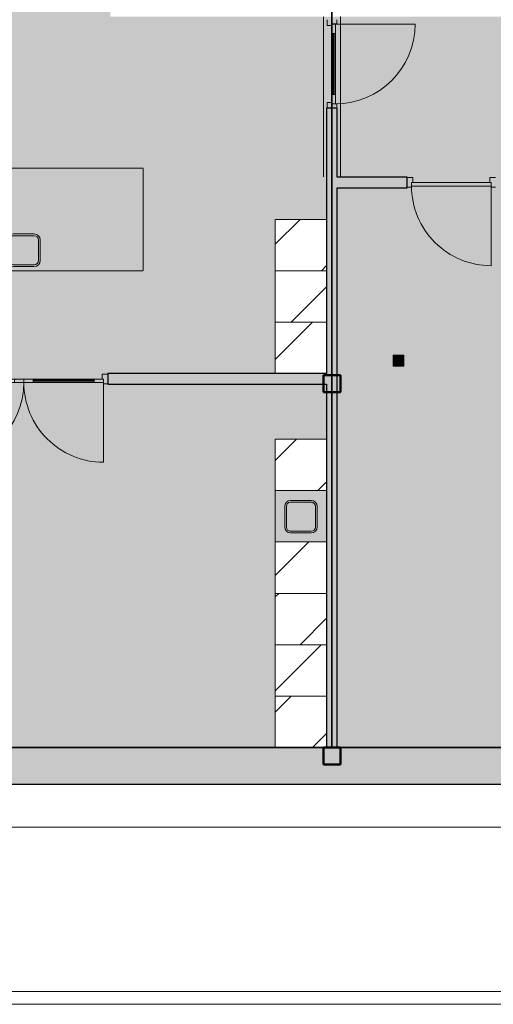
# Model space of a CAD drawing. Header units: millimetres. Extents: x 1000 to 188789, y -4122 to 39732.
# Tile 76 of 86: x 148840 to 154376, y 8500 to 20000. Entities that reach past the tile are written whole.
import ezdxf

# ---------------------------------------------------------------- set-up
doc = ezdxf.new("R2010")
doc.units = ezdxf.units.MM
doc.linetypes.add('THO_hhidden', pattern=[2.5, 1.5, -1])
doc.layers.add('A-AREA-BNDY', color=1, linetype='Continuous', lineweight=50, true_color=0xff0000)
doc.layers.add('A-DETL', color=7, linetype='Continuous', lineweight=13, true_color=0x00a600)
for name, color, linetype, lineweight in [('A-AREA-PATT', 7, 'Continuous', 13), ('A-DETL-GENF', 7, 'Continuous', 13), ('A-DOOR', 7, 'Continuous', 13), ('A-GENM', 7, 'Continuous', 13), ('A-WALL-PATT', 7, 'Continuous', 18), ('I-WALL', 7, 'Continuous', 18), ('P-SANR-FIXT', 7, 'Continuous', 13), ('S-COLS-SYMB', 7, 'Continuous', 50)]:
    doc.layers.add(name, color=color, linetype=linetype, lineweight=lineweight)

# ---------------------------------------------------------------- blocks, each defined once
blk = doc.blocks.new('NLRS_01_GM_WPB_dummy placeholder_gen_tho - kast 600x600x2100-V199-01 1e verdieping BC')
at = {"layer": 'A-GENM', "true_color": 0x808080}
h = blk.add_hatch(dxfattribs=at)
h.set_pattern_fill('FP_144', color=8, style=0, pattern_type=2)
h.set_pattern_definition([(225, (44137.14, 11800), (424.264, -424.264), [])])
h.paths.add_polyline_path([(300, 300), (-300, 300), (-300, -300), (300, -300), (300, 30)])
at = {"layer": 'A-GENM', "linetype": 'THO_hhidden'}
for p, q in [((300, 300), (-300, 300)), ((-300, 300), (-300, -300)), ((300, -300), (300, 300)), ((-300, -300), (300, -300))]:
    blk.add_line(p, q, dxfattribs=at)
blk = doc.blocks.new('NLRS_01_GM_WPB_dummy placeholder_gen_tho - kast 600x600x2100-V200-01 1e verdieping BC')
at = {"layer": 'A-GENM', "true_color": 0x808080}
h = blk.add_hatch(dxfattribs=at)
h.set_pattern_fill('FP_145', color=8, style=0, pattern_type=2)
h.set_pattern_definition([(225, (44137.14, 12400), (424.264, -424.264), [])])
h.paths.add_polyline_path([(300, 300), (-300, 300), (-300, -300), (300, -300)])
at = {"layer": 'A-GENM', "linetype": 'THO_hhidden'}
for p, q in [((300, 300), (-300, 300)), ((-300, 300), (-300, -300)), ((300, -300), (300, 300)), ((-300, -300), (300, -300))]:
    blk.add_line(p, q, dxfattribs=at)
blk = doc.blocks.new('NLRS_01_GM_WPB_dummy placeholder_gen_tho - kast 600x600x2100-V201-01 1e verdieping BC')
at = {"layer": 'A-GENM', "true_color": 0x808080}
h = blk.add_hatch(dxfattribs=at)
h.set_pattern_fill('FP_146', color=8, style=0, pattern_type=2)
h.set_pattern_definition([(225, (44137.14, 13000), (424.264, -424.264), [])])
h.paths.add_polyline_path([(300, 300), (-300, 300), (-300, -300), (300, -300), (300, 58)])
at = {"layer": 'A-GENM', "linetype": 'THO_hhidden'}
for p, q in [((300, 300), (-300, 300)), ((-300, 300), (-300, -300)), ((300, -300), (300, 300)), ((-300, -300), (300, -300))]:
    blk.add_line(p, q, dxfattribs=at)
blk = doc.blocks.new('NLRS_01_GM_WPB_dummy placeholder_gen_tho - kast 600x600x2100-V202-01 1e verdieping BC')
at = {"layer": 'A-GENM', "true_color": 0x808080}
h = blk.add_hatch(dxfattribs=at)
h.set_pattern_fill('FP_147', color=8, style=0, pattern_type=2)
h.set_pattern_definition([(225, (44137.14, 13600), (424.264, -424.264), [])])
h.paths.add_polyline_path([(300, 300), (-300, 300), (-300, -300), (300, -300), (300, 72)])
at = {"layer": 'A-GENM', "linetype": 'THO_hhidden'}
for p, q in [((300, 300), (-300, 300)), ((-300, 300), (-300, -300)), ((300, -300), (300, 300)), ((-300, -300), (300, -300))]:
    blk.add_line(p, q, dxfattribs=at)
blk = doc.blocks.new('NLRS_01_GM_WPB_dummy placeholder_gen_tho - kast 600x600x2100-V203-01 1e verdieping BC')
at = {"layer": 'A-GENM', "true_color": 0x808080}
h = blk.add_hatch(dxfattribs=at)
h.set_pattern_fill('FP_148', color=8, style=0, pattern_type=2)
h.set_pattern_definition([(225, (44137.14, 14800), (424.264, -424.264), [])])
h.paths.add_polyline_path([(241, 300), (-300, 300), (-300, -300), (300, -300), (300, 300)])
at = {"layer": 'A-GENM', "linetype": 'THO_hhidden'}
for p, q in [((300, 300), (-300, 300)), ((-300, 300), (-300, -300)), ((300, -300), (300, 300)), ((-300, -300), (300, -300))]:
    blk.add_line(p, q, dxfattribs=at)
blk = doc.blocks.new('NLRS_73_PF_UN_rvs gootsteen enkel 340x340 ic6zrl2n_gen_bcb - RVS gootsteen enkel 340x340-1975653-01 1e verdieping BC')
at = {"layer": 'P-SANR-FIXT'}
for p, q in [((120, 360), (-120, 360)), ((-190, 290), (-190, 50)), ((-170, 50), (-170, 290)), ((-120, 340), (120, 340)), ((170, 290), (170, 50)), ((190, 50), (190, 290)), ((-81, 0), (-120, 0)), ((120, 0), (-81, 0)), ((-120, -20), (-81, -20)), ((-81, -20), (120, -20))]:
    blk.add_line(p, q, dxfattribs=at)
for centre, radius, start, end in [((-120, 290), 70, 90, 180), ((120, 290), 70, 0, 90), ((-120, 290), 50, 90, 180), ((120, 290), 50, 360, 90), ((-120, 50), 70, 180, 270), ((-120, 50), 50, 180, 270), ((-120, 50), 50, 180, 194.0178), ((-120, 50), 50, 198.5781, 208.083), ((-120, 50), 50, 213.4394, 222.232), ((-120, 50), 50, 227.768, 236.5606), ((-120, 50), 50, 241.917, 251.4219), ((-120, 50), 50, 255.9822, 270), ((120, 50), 70, 270, 360), ((120, 50), 50, 270, 360)]:
    blk.add_arc(centre, radius, start, end, dxfattribs=at)
blk = doc.blocks.new('NLRS_32_DO_WPB_binnen deurkozijn hout_gen_tho - enkele deur met glas_ rechtsdraaiend-2036025-01 1e verdieping BC')
at = {"layer": 'A-DOOR'}
for p, q in [((-467, 0), (-517, 0)), ((-467, -54), (-467, 0)), ((467, -54), (467, 0)), ((467, 0), (517, 0)), ((-517, -114), (-450, -114)), ((-450, -114), (-450, -54)), ((450, -114), (450, -54)), ((517, -114), (450, -114))]:
    blk.add_line(p, q, dxfattribs=at)
blk = doc.blocks.new('NLRS_32_DO_UN_deur_gen_tho - deur met glasvlak_ rechtsdraaiend-V221-01 1e verdieping BC')
at = {"layer": 'A-DETL-GENF'}
for p, q in [((-465, 0), (-465, 930)), ((-465, 0), (465, 0)), ((-465, -40), (-465, 0)), ((-465, -40), (465, -40)), ((465, -40), (465, 0))]:
    blk.add_line(p, q, dxfattribs=at)
blk.add_arc((-465, 0), 930, 360, 90, dxfattribs=at)
at = {"layer": 'A-GENM', "lineweight": 18}
for p, q in [((-355, 0), (-465, 0)), ((-465, 0), (-465, -40)), ((-355, -40), (-355, 0)), ((465, 0), (355, 0)), ((355, 0), (355, -40)), ((465, -40), (465, 0)), ((-465, -40), (-355, -40)), ((355, -40), (465, -40))]:
    blk.add_line(p, q, dxfattribs=at)
at = {"layer": 'A-GENM'}
for p, q in [((-355, 0), (355, 0)), ((355, 0), (-224, 0)), ((198, 0), (355, 0)), ((355, -40), (-355, -40)), ((355, -40), (-224, -40)), ((355, -40), (-224, -40)), ((198, -40), (355, -40)), ((198, -40), (355, -40))]:
    blk.add_line(p, q, dxfattribs=at)
blk = doc.blocks.new('NLRS_32_DO_WPB_binnen deurkozijn hout_gen_tho - enkele deur_ rechtsdraaiend-1905093-01 1e verdieping BC')
at = {"layer": 'A-DOOR'}
for p, q in [((-467, 0), (-517, 0)), ((-467, -54), (-467, 0)), ((467, -54), (467, 0)), ((467, 0), (517, 0)), ((-517, -114), (-450, -114)), ((-450, -114), (-450, -54)), ((450, -114), (450, -54)), ((517, -114), (450, -114))]:
    blk.add_line(p, q, dxfattribs=at)
blk = doc.blocks.new('NLRS_32_DO_UN_deur_gen_tho - dichte deur_ rechtsdraaiend-V232-01 1e verdieping BC')
at = {"layer": 'A-DETL-GENF'}
for p, q in [((-465, 0), (-465, 930)), ((-465, 0), (465, 0)), ((-465, -40), (-465, 0)), ((-465, -40), (465, -40)), ((465, -40), (465, 0))]:
    blk.add_line(p, q, dxfattribs=at)
blk.add_arc((-465, 0), 930, 360, 90, dxfattribs=at)
at = {"layer": 'A-GENM', "lineweight": 18}
for p, q in [((465, 0), (-465, 0)), ((-465, 0), (-465, -40)), ((465, -40), (465, 0)), ((-465, -40), (465, -40))]:
    blk.add_line(p, q, dxfattribs=at)
blk = doc.blocks.new('NLRS_32_DO_UN_glasvlakvulling_gen_tho - enkelglas-1905434-01 1e verdieping BC')
at = {"layer": 'A-GENM', "true_color": 0xd7e6e6}
blk.add_hatch(color=254, dxfattribs=at).paths.add_polyline_path([(-16, -31), (-355, -31), (-355, -41), (355, -41), (355, -31), (67, -31)])
at = {"layer": 'A-GENM', "lineweight": 18}
for p, q in [((355, -31), (-355, -31)), ((-355, -31), (-355, -41)), ((-355, -41), (355, -41)), ((355, -41), (355, -31))]:
    blk.add_line(p, q, dxfattribs=at)
blk = doc.blocks.new('NLRS_28_SCO_UN_koker_gen_bcb - K200_200_12_5-2311149-01 1e verdieping BC')
at = {"layer": 'S-COLS-SYMB'}
for p, q in [((-100, 100), (100, 100)), ((-100, -100), (-100, 100)), ((100, -100), (100, 100)), ((-100, -100), (100, -100))]:
    blk.add_line(p, q, dxfattribs=at)
blk = doc.blocks.new('NLRS_32_DO_WPB_binnen deurkozijn hout_gen_tho - dubbele deur met glas-1905428-01 1e verdieping BC')
at = {"layer": 'A-DOOR'}
for p, q in [((-932, 0), (-982, 0)), ((-932, -54), (-932, 0)), ((932, -54), (932, 0)), ((932, 0), (982, 0)), ((-982, -114), (-915, -114)), ((-915, -114), (-915, -54)), ((915, -114), (915, -54)), ((982, -114), (915, -114))]:
    blk.add_line(p, q, dxfattribs=at)
blk = doc.blocks.new('NLRS_32_DO_UN_deur_gen_tho - deur met glasvlak_ linksdraaiend-V220-01 1e verdieping BC')
at = {"layer": 'A-DETL-GENF'}
for p, q in [((465, 0), (465, 930)), ((-465, 0), (465, 0)), ((-465, -40), (-465, 0)), ((-465, -40), (465, -40)), ((465, -40), (465, 0))]:
    blk.add_line(p, q, dxfattribs=at)
blk.add_arc((465, 0), 930, 90, 180, dxfattribs=at)
at = {"layer": 'A-GENM', "lineweight": 18}
for p, q in [((-355, 0), (-465, 0)), ((-465, 0), (-465, -40)), ((-355, -40), (-355, 0)), ((465, 0), (355, 0)), ((355, 0), (355, -40)), ((465, -40), (465, 0)), ((-465, -40), (-355, -40)), ((355, -40), (465, -40))]:
    blk.add_line(p, q, dxfattribs=at)
at = {"layer": 'A-GENM'}
for p, q in [((355, 0), (-355, 0)), ((-198, 0), (-355, 0)), ((-355, 0), (224, 0)), ((355, -40), (-355, -40)), ((-198, -40), (-355, -40)), ((-355, -40), (224, -40))]:
    blk.add_line(p, q, dxfattribs=at)
blk = doc.blocks.new('NLRS_73_PF_UN_rvs gootsteen enkel 340x340 ic6zrl2n_gen_bcb - RVS gootsteen enkel 340x340-1972238-01 1e verdieping BC')
at = {"layer": 'P-SANR-FIXT'}
for p, q in [((-81, 20), (-120, 20)), ((-120, 0), (-81, 0)), ((120, 20), (-81, 20)), ((-81, 0), (120, 0)), ((-190, -50), (-190, -290)), ((-170, -290), (-170, -50)), ((170, -50), (170, -290)), ((190, -290), (190, -50)), ((120, -340), (-120, -340)), ((-120, -360), (120, -360))]:
    blk.add_line(p, q, dxfattribs=at)
for centre, radius, start, end in [((-120, -50), 70, 90, 180), ((120, -50), 70, 0, 90), ((120, -50), 50, 0, 90), ((-120, -50), 50, 90, 180), ((-120, -50), 50, 165.9822, 180), ((-120, -50), 50, 151.917, 161.4219), ((-120, -50), 50, 137.768, 146.5606), ((-120, -50), 50, 123.4394, 132.232), ((-120, -50), 50, 108.5781, 118.083), ((-120, -50), 50, 90, 104.0178), ((-120, -290), 70, 180, 270), ((-120, -290), 50, 180, 270), ((120, -290), 70, 270, 360), ((120, -290), 50, 270, 0)]:
    blk.add_arc(centre, radius, start, end, dxfattribs=at)
blk = doc.blocks.new('NLRS_33_GM_WPB_vloeropening schacht rechthoek_gen_tho - 125x125-2338696-01 1e verdieping BC')
at = {"layer": 'A-GENM', "linetype": 'THO_hhidden', "true_color": 0xc8fac8}
blk.add_hatch(color=254, dxfattribs=at).paths.add_polyline_path([(125, -125), (125, 0), (0, 0), (0, -125)])
at = {"layer": 'A-GENM'}
for p, q in [((125, 0), (0, 0)), ((0, 0), (0, -125)), ((125, -125), (125, 0)), ((0, -125), (125, -125))]:
    blk.add_line(p, q, dxfattribs=at)
at = {"layer": 'A-GENM', "linetype": 'THO_hhidden'}
for p, q in [((0, 0), (0, -125)), ((125, 0), (0, 0)), ((0, 0), (125, -125)), ((0, -125), (125, 0)), ((125, -125), (125, 0)), ((0, -125), (125, -125))]:
    blk.add_line(p, q, dxfattribs=at)
blk = doc.blocks.new('NLRS_01_GM_WPB_dummy placeholder_gen_tho - kast 600x600x2100-V285-01 1e verdieping BC')
at = {"layer": 'A-GENM', "true_color": 0x808080}
h = blk.add_hatch(dxfattribs=at)
h.set_pattern_fill('FP_168', color=8, style=0, pattern_type=2)
h.set_pattern_definition([(45, (-44137.14, -16166.87), (-424.264, 424.264), [])])
h.paths.add_polyline_path([(300, -300), (300, 300), (-300, 300), (-300, -300)])
at = {"layer": 'A-GENM', "linetype": 'THO_hhidden'}
for p, q in [((300, 300), (-300, 300)), ((-300, 300), (-300, -300)), ((300, -300), (300, 300)), ((-300, -300), (300, -300))]:
    blk.add_line(p, q, dxfattribs=at)
blk = doc.blocks.new('NLRS_01_GM_WPB_dummy placeholder_gen_tho - kast 600x600x2100-V286-01 1e verdieping BC')
at = {"layer": 'A-GENM', "true_color": 0x808080}
h = blk.add_hatch(dxfattribs=at)
h.set_pattern_fill('FP_169', color=8, style=0, pattern_type=2)
h.set_pattern_definition([(45, (-44137.14, -16766.87), (-424.264, 424.264), [])])
h.paths.add_polyline_path([(300, -300), (300, 300), (-300, 300), (-300, -300)])
at = {"layer": 'A-GENM', "linetype": 'THO_hhidden'}
for p, q in [((300, 300), (-300, 300)), ((-300, 300), (-300, -300)), ((300, -300), (300, 300)), ((-300, -300), (300, -300))]:
    blk.add_line(p, q, dxfattribs=at)
blk = doc.blocks.new('NLRS_01_GM_WPB_dummy placeholder_gen_tho - kast 600x600x2100-V287-01 1e verdieping BC')
at = {"layer": 'A-GENM', "true_color": 0x808080}
h = blk.add_hatch(dxfattribs=at)
h.set_pattern_fill('FP_170', color=8, style=0, pattern_type=2)
h.set_pattern_definition([(45, (-44137.14, -17366.87), (-424.264, 424.264), [])])
h.paths.add_polyline_path([(300, -300), (300, 300), (-300, 300), (-300, -300)])
at = {"layer": 'A-GENM', "linetype": 'THO_hhidden'}
for p, q in [((300, 300), (-300, 300)), ((-300, 300), (-300, -300)), ((300, -300), (300, 300)), ((-300, -300), (300, -300))]:
    blk.add_line(p, q, dxfattribs=at)
blk = doc.blocks.new('NLRS_28_SCO_UN_koker_gen_bcb - K200_200_12_5-2421693-01 1e verdieping BC')
at = {"layer": 'S-COLS-SYMB'}
for p, q in [((-100, 100), (100, 100)), ((-100, 100), (-100, -100)), ((100, 100), (100, -100)), ((-100, -100), (100, -100))]:
    blk.add_line(p, q, dxfattribs=at)

msp = doc.modelspace()

# ---------------------------------------------------------------- hatches: boundary and pattern name
at = {"layer": 'A-AREA-PATT', "true_color": 0xfae6e9}
h = msp.add_hatch(color=7, dxfattribs=at)
h.paths.add_polyline_path([(151827, 11500), (151827, 15100), (152427, 15100), (152427, 15742), (149871, 15742), (149871, 15867), (151827, 15867), (151827, 17667), (152427, 17667), (152427, 18966), (152489, 18966), (152489, 20000), (152427, 20000), (152427, 20037), (149899, 20037), (149899, 22073), (149962, 22073), (149962, 23107), (149899, 23107), (149899, 25090), (149962, 25090), (149962, 26124), (149899, 26124), (149899, 28200), (151124, 28200), (151124, 28063), (151814, 28063), (151814, 28200), (152422, 28200), (152422, 28162), (159627, 28162), (159627, 28200), (159689, 28200), (159689, 29234), (159627, 29234), (159627, 30037), (149532, 30037), (149532, 30162), (149899, 30162), (149899, 30183), (150024, 30183), (150024, 30162), (152427, 30162), (152427, 33975), (150024, 33975), (150024, 31217), (149899, 31217), (149899, 33975), (149406, 33975), (149406, 34100), (150027, 34100), (150027, 36700), (145352, 36700), (145352, 34100), (148372, 34100), (148372, 33975), (147879, 33975), (147879, 31217), (147754, 31217), (147754, 33975), (145352, 33975), (145352, 30162), (147754, 30162), (147754, 30183), (147879, 30183), (147879, 30162), (148132, 30162), (148132, 30037), (138152, 30037), (138152, 29234), (138089, 29234), (138089, 28200), (138152, 28200), (138152, 28162), (147879, 28162), (147879, 26124), (147817, 26124), (147817, 25090), (147879, 25090), (147879, 23107), (147817, 23107), (147817, 22073), (147879, 22073), (147879, 20037), (138152, 20037), (138152, 20000), (138089, 20000), (138089, 18966), (138152, 18966), (138152, 18162), (138189, 18162), (138189, 18037), (138152, 18037), (138152, 18000), (138027, 18000), (138027, 18037), (137989, 18037), (137989, 18000), (137124, 18000), (137124, 18037), (136652, 18037), (136652, 16537), (137417, 16537), (137417, 16662), (137542, 16662), (137542, 16537), (138027, 16537), (138027, 16966), (138152, 16966), (138152, 15454), (138027, 15454), (138027, 16412), (136652, 16412), (136652, 14125), (138027, 14125), (138027, 14420), (138152, 14420), (138152, 14125), (138664, 14125), (138664, 14000), (136652, 14000), (136652, 11500), (141627, 11500), (141627, 13595), (139702, 13595), (139702, 14000), (139698, 14000), (139698, 14125), (139702, 14125), (139702, 15108), (139827, 15108), (139827, 16142), (139702, 16142), (139702, 16612), (139827, 16612), (139827, 17812), (139702, 17812), (139702, 18037), (139589, 18037), (139589, 18162), (141789, 18162), (141789, 18037), (141752, 18037), (141752, 16805), (145227, 16805), (145227, 18037), (143753, 18037), (143753, 18162), (145352, 18162), (145352, 17667), (145952, 17667), (145952, 15867), (147907, 15867), (147907, 15742), (145352, 15742), (145352, 11500), (151554, 11500)])
h.paths.add_polyline_path([(152007, 14005), (152262, 14007), (152286, 14017), (152297, 14027), (152302, 14031), (152310, 14045), (152315, 14059), (152317, 14075), (152317, 14315), (152314, 14333), (152307, 14350), (152296, 14365), (152278, 14377), (152265, 14383), (152247, 14385), (151994, 14383), (151989, 14383), (151972, 14376), (151957, 14364), (151946, 14350), (151939, 14333), (151937, 14315), (151939, 14059), (151949, 14036), (151959, 14025), (151963, 14020), (151985, 14009), (151996, 14006)])
h.paths.add_polyline_path([(138826, 14036), (138826, 14046), (139536, 14046), (139536, 14036)])
h.paths.add_polyline_path([(149709, 15778), (148999, 15778), (148999, 15788), (149709, 15788)])
h.paths.add_polyline_path([(148779, 15778), (148069, 15778), (148069, 15788), (148779, 15788)])
h.paths.add_polyline_path([(149072, 17067), (147494, 17067), (147494, 18267), (150284, 18267), (150284, 17067), (149078, 17067)])
h.paths.add_polyline_path([(148769, 17117), (149025, 17119), (149040, 17124), (149059, 17138), (149067, 17148), (149072, 17156), (149078, 17171), (149079, 17187), (149079, 17427), (149077, 17445), (149070, 17462), (149053, 17481), (149044, 17487), (149022, 17495), (149009, 17497), (148769, 17497), (148751, 17494), (148734, 17487), (148719, 17476), (148707, 17458), (148702, 17445), (148699, 17427), (148701, 17171), (148706, 17156), (148721, 17137), (148726, 17132), (148739, 17124), (148754, 17119)])
h.paths.add_polyline_path([(137907, 18059), (137912, 18060), (137912, 18100), (137222, 18100), (137222, 18059), (137905, 18059)])
h.paths.add_polyline_path([(143591, 18074), (142881, 18074), (142881, 18084), (143591, 18084)])
h.paths.add_polyline_path([(142655, 18074), (141951, 18074), (141951, 18084), (142661, 18084), (142661, 18074)])
h.paths.add_polyline_path([(151684, 28221), (151658, 28225), (151634, 28235), (151614, 28251), (151684, 28321), (151755, 28251), (151734, 28235), (151710, 28225)])
h.paths.add_polyline_path([(151233, 28271), (151146, 28321), (151233, 28371), (151233, 28329)])
h.paths.add_polyline_path([(151684, 28321), (151614, 28392), (151634, 28408), (151661, 28418), (151684, 28421), (151710, 28418), (151734, 28408), (151755, 28392), (151710, 28347)])
h.paths.add_polyline_path([(137249, 30100), (137872, 30100), (137872, 30141), (137182, 30139), (137182, 30100), (137187, 30100)])
h.paths.add_polyline_path([(160535, 30162), (161127, 30162), (161127, 36700), (152552, 36700), (152552, 36200), (152427, 36200), (152427, 36700), (150152, 36700), (150152, 34100), (152427, 34100), (152427, 35166), (152552, 35166), (152552, 30162), (160203, 30162)])
h.paths.add_polyline_path([(145087, 30162), (145227, 30162), (145227, 31631), (144627, 31631), (144627, 35231), (145227, 35231), (145227, 36700), (136652, 36700), (136652, 33506), (136802, 33506), (136802, 34431), (136852, 34431), (136852, 32431), (136802, 32431), (136802, 33356), (136652, 33356), (136652, 30200), (138152, 30200), (138152, 30162), (143570, 30162)])
h.paths.add_polyline_path([(147801, 30345), (147791, 30345), (147791, 31055), (147801, 31055), (147801, 30523)])
h.paths.add_polyline_path([(149978, 30345), (149978, 31055), (149988, 31055), (149988, 30345)])
h.paths.add_polyline_path([(137252, 31320), (137252, 31445), (137377, 31445), (137377, 31320)])
h.paths.add_polyline_path([(160402, 31325), (160402, 31450), (160527, 31450), (160527, 31325)])
h.paths.add_polyline_path([(153549, 33037), (153513, 33037), (153513, 33162), (153638, 33162), (153638, 33037)])
h.paths.add_polyline_path([(144458, 33037), (144333, 33037), (144333, 33162), (144458, 33162)])
h.paths.add_polyline_path([(149244, 34053), (148534, 34053), (148534, 34063), (149244, 34063)])
h.paths.add_polyline_path([(144807, 34136), (145062, 34138), (145086, 34149), (145097, 34158), (145102, 34163), (145110, 34176), (145115, 34191), (145117, 34206), (145117, 34446), (145114, 34464), (145107, 34481), (145096, 34496), (145078, 34508), (145065, 34514), (145047, 34516), (144794, 34515), (144789, 34514), (144772, 34507), (144757, 34495), (144746, 34481), (144739, 34464), (144737, 34446), (144739, 34191), (144749, 34167), (144759, 34156), (144763, 34152), (144785, 34140), (144796, 34137)])
at = {"layer": 'A-AREA-PATT', "true_color": 0xf3fae6}
h = msp.add_hatch(color=7, dxfattribs=at)
h.paths.add_polyline_path([(161252, 11500), (165743, 11501), (166091, 11507), (166492, 11526), (166868, 11556), (167218, 11594), (167598, 11646), (167887, 11695), (168084, 11731), (168276, 11770), (168477, 11814), (168608, 11844), (168893, 11915), (169262, 12018), (169639, 12136), (170018, 12268), (170362, 12399), (170743, 12558), (171037, 12692), (168499, 18037), (161252, 18037), (161252, 14844), (161402, 14844), (161402, 15769), (161452, 15769), (161452, 13769), (161402, 13769), (161402, 14694), (161252, 14694), (161252, 11770)])
h.paths.add_polyline_path([(161127, 11500), (161127, 14912), (157419, 14912), (157419, 15037), (157652, 15037), (157652, 16983), (157777, 16983), (157777, 15037), (161127, 15037), (161127, 18037), (157777, 18037), (157777, 18017), (157652, 18017), (157652, 18037), (157589, 18037), (157589, 18162), (168440, 18162), (168440, 18166), (168551, 18219), (168556, 18209), (171627, 21458), (171627, 22162), (172893, 22164), (172893, 26037), (171752, 26037), (171752, 24126), (171627, 24126), (171627, 26742), (168556, 29991), (168552, 29983), (168439, 30037), (159752, 30037), (159752, 29234), (159689, 29234), (159689, 28200), (159752, 28200), (159752, 28162), (163352, 28162), (163352, 26100), (165589, 26100), (165589, 22100), (163352, 22100), (163351, 20037), (152552, 20037), (152551, 20000), (152489, 20000), (152489, 18966), (152552, 18966), (152552, 18162), (153368, 18162), (153368, 18037), (152552, 18037), (152552, 11500), (156027, 11500), (156027, 12937), (155904, 12937), (155904, 13062), (156027, 13062), (156027, 18037), (155992, 18037), (155992, 17962), (154464, 17962), (154464, 18037), (154402, 18037), (154402, 18162), (154939, 18162), (154939, 18021), (155629, 18023), (155629, 18162), (156189, 18162), (156189, 18037), (156152, 18037), (156152, 15037), (156385, 15037), (156385, 14912), (156152, 14912), (156152, 11500), (159537, 11500)])
h.paths.add_polyline_path([(171150, 12746), (171458, 12899), (171805, 13084), (172176, 13299), (172509, 13506), (172843, 13729), (173150, 13947), (173461, 14183), (173763, 14427), (174058, 14681), (174345, 14944), (174624, 15216), (174899, 15502), (175156, 15785), (175411, 16085), (175659, 16395), (175896, 16713), (176124, 17038), (176341, 17370), (176549, 17712), (176743, 18054), (176928, 18405), (177102, 18762), (177264, 19124), (177401, 19453), (177540, 19821), (177668, 20193), (177784, 20568), (177888, 20947), (177980, 21329), (178061, 21714), (178118, 22037), (174830, 22037), (174830, 21887), (175755, 21887), (175755, 21837), (173755, 21837), (173755, 21887), (174680, 21889), (174680, 22037), (171752, 22037), (171752, 21409), (168613, 18088), (169004, 17266), (169546, 17523), (171090, 14271), (170548, 14014), (171094, 12864)])
h.paths.add_polyline_path([(169893, 13703), (168349, 16955), (168891, 17212), (170435, 13960), (170016, 13761)])
h.paths.add_polyline_path([(157257, 14949), (156547, 14949), (156547, 14959), (157257, 14959)])
h.paths.add_polyline_path([(153204, 15955), (153204, 16080), (153329, 16080), (153329, 15955), (153217, 15955)])
h.paths.add_polyline_path([(168951, 16036), (168973, 16040), (168981, 16043), (169211, 16154), (169223, 16165), (169231, 16179), (169236, 16194), (169238, 16208), (169234, 16230), (169231, 16239), (169122, 16465), (169114, 16475), (169105, 16483), (169088, 16492), (169071, 16495), (169052, 16494), (169035, 16489), (168818, 16386), (168798, 16371), (168791, 16362), (168782, 16346), (168778, 16328), (168779, 16310), (168785, 16293), (168896, 16063), (168907, 16051), (168921, 16043), (168937, 16038), (168949, 16036)])
h.paths.add_polyline_path([(169606, 16347), (169628, 16351), (169636, 16354), (169866, 16465), (169880, 16481), (169886, 16490), (169891, 16505), (169893, 16519), (169889, 16541), (169886, 16550), (169776, 16778), (169771, 16784), (169760, 16794), (169737, 16804), (169724, 16806), (169707, 16805), (169683, 16797), (169464, 16691), (169454, 16683), (169445, 16673), (169437, 16657), (169433, 16639), (169434, 16621), (169440, 16604), (169551, 16374), (169567, 16359), (169576, 16354), (169592, 16349)])
h.paths.add_polyline_path([(157730, 17145), (157730, 17855), (157740, 17855), (157740, 17145)])
h.paths.add_polyline_path([(155499, 18184), (155473, 18187), (155449, 18197), (155429, 18213), (155499, 18284), (155570, 18213), (155545, 18196), (155525, 18187)])
h.paths.add_polyline_path([(155048, 18234), (154961, 18284), (155048, 18334), (155048, 18284)])
h.paths.add_polyline_path([(155499, 18284), (155429, 18355), (155449, 18371), (155473, 18381), (155499, 18384), (155525, 18381), (155549, 18371), (155570, 18355), (155525, 18310)])
h.paths.add_polyline_path([(152515, 19128), (152505, 19128), (152505, 19838), (152515, 19838)])
h.paths.add_polyline_path([(171715, 22324), (171705, 22324), (171705, 23034), (171715, 23034)])
h.paths.add_polyline_path([(171705, 23254), (171705, 23964), (171715, 23964), (171715, 23254)])
h.paths.add_polyline_path([(171753, 24125), (171753, 24474), (172152, 24474), (172152, 24139), (171831, 24137), (171831, 24125), (171827, 24125)])
h.paths.add_polyline_path([(173104, 26162), (174680, 26162), (174680, 26312), (173755, 26312), (173755, 26362), (175755, 26362), (175755, 26312), (174830, 26312), (174830, 26162), (178118, 26162), (178059, 26494), (177976, 26888), (177888, 27253), (177784, 27632), (177668, 28007), (177540, 28379), (177401, 28747), (177236, 29142), (177074, 29496), (176902, 29846), (176719, 30189), (176526, 30527), (176322, 30859), (176109, 31184), (175871, 31522), (175651, 31815), (175408, 32119), (175154, 32417), (174858, 32741), (174612, 32996), (174327, 33273), (174034, 33540), (173733, 33798), (173407, 34058), (173106, 34285), (172777, 34516), (172452, 34730), (172114, 34938), (171805, 35116), (171444, 35308), (171150, 35454), (170378, 33828), (170920, 33571), (169376, 30319), (168834, 30576), (168613, 30112), (171752, 26792), (171753, 26162), (173073, 26162)])
h.paths.add_polyline_path([(159705, 28362), (159705, 29072), (159715, 29072), (159715, 28362)])
h.paths.add_polyline_path([(161533, 30162), (168499, 30162), (171036, 35509), (170677, 35671), (170312, 35821), (169943, 35960), (169569, 36087), (169192, 36203), (168788, 36312), (168428, 36399), (168041, 36478), (167653, 36546), (167262, 36601), (166856, 36646), (166419, 36678), (166081, 36694), (165682, 36700), (161252, 36700), (161252, 33506), (161402, 33506), (161402, 34431), (161452, 34431), (161452, 32431), (161402, 32431), (161402, 33356), (161252, 33356), (161252, 30162), (161367, 30162)])
h.paths.add_polyline_path([(168721, 30630), (168179, 30887), (169723, 34139), (170265, 33882), (168795, 30787)])
h.paths.add_polyline_path([(169556, 31036), (169579, 31042), (169590, 31048), (169606, 31064), (169613, 31075), (169721, 31307), (169723, 31323), (169721, 31338), (169710, 31361), (169707, 31366), (169696, 31377), (169674, 31390), (169451, 31493), (169436, 31495), (169420, 31493), (169397, 31483), (169391, 31478), (169381, 31469), (169369, 31447), (169267, 31230), (169264, 31219), (169264, 31198), (169271, 31177), (169276, 31169), (169294, 31151), (169311, 31141), (169528, 31039), (169537, 31037), (169554, 31036)])
h.paths.add_polyline_path([(168901, 31347), (168926, 31354), (168940, 31364), (168952, 31377), (168966, 31402), (169066, 31618), (169068, 31634), (169066, 31649), (169061, 31664), (169047, 31683), (169037, 31691), (169010, 31705), (168796, 31804), (168781, 31806), (168765, 31804), (168750, 31799), (168731, 31785), (168723, 31775), (168714, 31758), (168612, 31541), (168609, 31528), (168609, 31509), (168615, 31491), (168625, 31474), (168633, 31466), (168657, 31452), (168874, 31350), (168884, 31347)])
at = {"layer": 'A-GENM', "true_color": 0xdcf8f8}
h = msp.add_hatch(color=7, dxfattribs=at)
h.paths.add_polyline_path([(150284, 17067), (150284, 18267), (147494, 18267), (147494, 17067), (150223, 17067)])
h.paths.add_polyline_path([(148769, 17117), (148748, 17121), (148738, 17124), (148724, 17134), (148715, 17143), (148706, 17156), (148701, 17171), (148699, 17187), (148701, 17438), (148703, 17449), (148712, 17466), (148726, 17481), (148738, 17489), (148758, 17495), (148769, 17497), (149022, 17495), (149034, 17492), (149044, 17487), (149064, 17470), (149070, 17462), (149078, 17440), (149079, 17427), (149078, 17171), (149067, 17148), (149059, 17138), (149053, 17132), (149031, 17121), (149021, 17118), (149009, 17117), (148892, 17117)])
h = msp.add_hatch(color=7, dxfattribs=at)
h.paths.add_polyline_path([(151963, 13900), (152427, 13900), (152427, 14500), (151827, 14500), (151827, 13900), (151952, 13900)])
h.paths.add_polyline_path([(152053, 14005), (151991, 14007), (151976, 14012), (151963, 14020), (151949, 14036), (151941, 14053), (151938, 14064), (151937, 14075), (151939, 14328), (151942, 14340), (151947, 14350), (151957, 14364), (151972, 14376), (151994, 14383), (152007, 14385), (152258, 14384), (152269, 14381), (152286, 14372), (152296, 14364), (152309, 14346), (152315, 14326), (152317, 14315), (152315, 14059), (152310, 14045), (152302, 14031), (152286, 14017), (152269, 14009), (152258, 14006), (152247, 14005), (152219, 14005)])
at = {"layer": 'A-WALL-PATT', "true_color": 0xc0c0c0}
h = msp.add_hatch(color=9, dxfattribs=at)
h.paths.add_polyline_path([(152552, 18162), (152552, 18966), (152427, 18966), (152427, 18162)])
h.paths.add_polyline_path([(152552, 20000), (152551, 20037), (152427, 20037), (152427, 20000), (152551, 20000)])
h = msp.add_hatch(color=9, dxfattribs=at)
h.paths.add_polyline_path([(154402, 18037), (154464, 18037), (154464, 18162), (154402, 18162)])
h.paths.add_polyline_path([(152427, 18037), (153368, 18037), (153368, 18162), (152427, 18162)])
msp.add_hatch(color=9, dxfattribs=at).paths.add_polyline_path([(152427, 11500), (152552, 11500), (152552, 18037), (152427, 18037), (152427, 11770)])
at = {"layer": 'A-WALL-PATT', "true_color": 0xd9eeee}
h = msp.add_hatch(color=254, dxfattribs=at)
h.paths.add_polyline_path([(151554, 15742), (152427, 15742), (152427, 15867), (149871, 15867), (149871, 15742)])
h.paths.add_polyline_path([(145352, 15742), (147907, 15742), (147907, 15867), (145352, 15867)])
at = {"layer": 'A-WALL-PATT', "true_color": 0x808080}
msp.add_hatch(color=8, dxfattribs=at).paths.add_polyline_path([(165689, 11070), (165689, 11500), (132089, 11500), (132089, 11070), (164860, 11070)])

# ---------------------------------------------------------------- linework, layer by layer
at = {"layer": 'A-AREA-BNDY', "lineweight": 35}
for p, q in [((152489, 20137), (152489, 11500)), ((165689, 11500), (132089, 11500))]:
    msp.add_line(p, q, dxfattribs=at)
at = {"layer": 'A-DETL', "color": 7, "linetype": 'THO_hhidden', "lineweight": 18}
for p, q in [((152389, 20037), (152389, 18162)), ((152589, 18162), (152589, 20037))]:
    msp.add_line(p, q, dxfattribs=at)
at = {"layer": 'A-DETL', "color": 7, "linetype": 'THO_hhidden'}
msp.add_line((132089, 10570), (165689, 10570), dxfattribs=at)
at = {"layer": 'A-GENM', "linetype": 'THO_hhidden'}
for p, q in [((150284, 18267), (147494, 18267)), ((150284, 17067), (150284, 18267)), ((147494, 17067), (150284, 17067)), ((151827, 14500), (151827, 13900))]:
    msp.add_line(p, q, dxfattribs=at)
at = {"layer": 'I-WALL', "lineweight": 25}
for p, q in [((152427, 18966), (152427, 15867)), ((152552, 18966), (152427, 18966)), ((152552, 18162), (152552, 18966)), ((153368, 18162), (152552, 18162)), ((153368, 18037), (153368, 18162)), ((152552, 11500), (152552, 18037)), ((152552, 18037), (153368, 18037)), ((152427, 15867), (149871, 15867)), ((149871, 15867), (149871, 15742)), ((149871, 15742), (152427, 15742)), ((152427, 15742), (152427, 11500)), ((152427, 11500), (145352, 11500)), ((156027, 11500), (152552, 11500)), ((132089, 11070), (165689, 11070))]:
    msp.add_line(p, q, dxfattribs=at)
at = {"layer": 'I-WALL'}
for p, q in [((124589, 8650), (173189, 8650)), ((173189, 8500), (124589, 8500))]:
    msp.add_line(p, q, dxfattribs=at)

# ---------------------------------------------------------------- block references
at = {"layer": 'A-DETL-GENF'}
for name, p, rotation in [('NLRS_32_DO_UN_deur_gen_tho - deur met glasvlak_ rechtsdraaiend-V221-01 1e verdieping BC', (152532, 19483), 270), ('NLRS_32_DO_UN_deur_gen_tho - dichte deur_ rechtsdraaiend-V232-01 1e verdieping BC', (153885, 18057), 180), ('NLRS_32_DO_UN_deur_gen_tho - deur met glasvlak_ linksdraaiend-V220-01 1e verdieping BC', (148424, 15761), 180), ('NLRS_32_DO_UN_deur_gen_tho - deur met glasvlak_ rechtsdraaiend-V221-01 1e verdieping BC', (149354, 15761), 180)]:
    msp.add_blockref(name, p, dxfattribs=dict(at, rotation=rotation))
at = {"layer": 'A-DOOR'}
for name, p, rotation in [('NLRS_32_DO_WPB_binnen deurkozijn hout_gen_tho - enkele deur met glas_ rechtsdraaiend-2036025-01 1e verdieping BC', (152546, 19483), 270), ('NLRS_32_DO_WPB_binnen deurkozijn hout_gen_tho - enkele deur_ rechtsdraaiend-1905093-01 1e verdieping BC', (153885, 18043), 180), ('NLRS_32_DO_WPB_binnen deurkozijn hout_gen_tho - dubbele deur met glas-1905428-01 1e verdieping BC', (148889, 15747), 180)]:
    msp.add_blockref(name, p, dxfattribs=dict(at, rotation=rotation))
at = {"layer": 'A-GENM'}
for p, rotation in [((152546, 19483), 270), ((149354, 15747), 180)]:
    msp.add_blockref('NLRS_32_DO_UN_glasvlakvulling_gen_tho - enkelglas-1905434-01 1e verdieping BC', p, dxfattribs=dict(at, rotation=rotation))
at = {"layer": 'A-GENM', "linetype": 'THO_hhidden'}
for name, p in [('NLRS_01_GM_WPB_dummy placeholder_gen_tho - kast 600x600x2100-V287-01 1e verdieping BC', (152127, 17367)), ('NLRS_01_GM_WPB_dummy placeholder_gen_tho - kast 600x600x2100-V286-01 1e verdieping BC', (152127, 16767)), ('NLRS_01_GM_WPB_dummy placeholder_gen_tho - kast 600x600x2100-V285-01 1e verdieping BC', (152127, 16167))]:
    msp.add_blockref(name, p, dxfattribs=at)
for name, p, rotation in [('NLRS_33_GM_WPB_vloeropening schacht rechthoek_gen_tho - 125x125-2338696-01 1e verdieping BC', (153204, 15955), 89.9999999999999), ('NLRS_01_GM_WPB_dummy placeholder_gen_tho - kast 600x600x2100-V203-01 1e verdieping BC', (152127, 14800), 180), ('NLRS_01_GM_WPB_dummy placeholder_gen_tho - kast 600x600x2100-V202-01 1e verdieping BC', (152127, 13600), 180), ('NLRS_01_GM_WPB_dummy placeholder_gen_tho - kast 600x600x2100-V201-01 1e verdieping BC', (152127, 13000), 180), ('NLRS_01_GM_WPB_dummy placeholder_gen_tho - kast 600x600x2100-V200-01 1e verdieping BC', (152127, 12400), 180), ('NLRS_01_GM_WPB_dummy placeholder_gen_tho - kast 600x600x2100-V199-01 1e verdieping BC', (152127, 11800), 180)]:
    msp.add_blockref(name, p, dxfattribs=dict(at, rotation=rotation))
at = {"layer": 'P-SANR-FIXT'}
msp.add_blockref('NLRS_73_PF_UN_rvs gootsteen enkel 340x340 ic6zrl2n_gen_bcb - RVS gootsteen enkel 340x340-1972238-01 1e verdieping BC', (148889, 17477), dxfattribs=at)
at = {"layer": 'P-SANR-FIXT', "rotation": 180}
msp.add_blockref('NLRS_73_PF_UN_rvs gootsteen enkel 340x340 ic6zrl2n_gen_bcb - RVS gootsteen enkel 340x340-1975653-01 1e verdieping BC', (152127, 14365), dxfattribs=at)
at = {"layer": 'S-COLS-SYMB', "rotation": 180}
msp.add_blockref('NLRS_28_SCO_UN_koker_gen_bcb - K200_200_12_5-2421693-01 1e verdieping BC', (152489, 15750), dxfattribs=at)
at = {"layer": 'S-COLS-SYMB'}
msp.add_blockref('NLRS_28_SCO_UN_koker_gen_bcb - K200_200_12_5-2311149-01 1e verdieping BC', (152489, 11400), dxfattribs=at)

doc.saveas('drawing.dxf')
